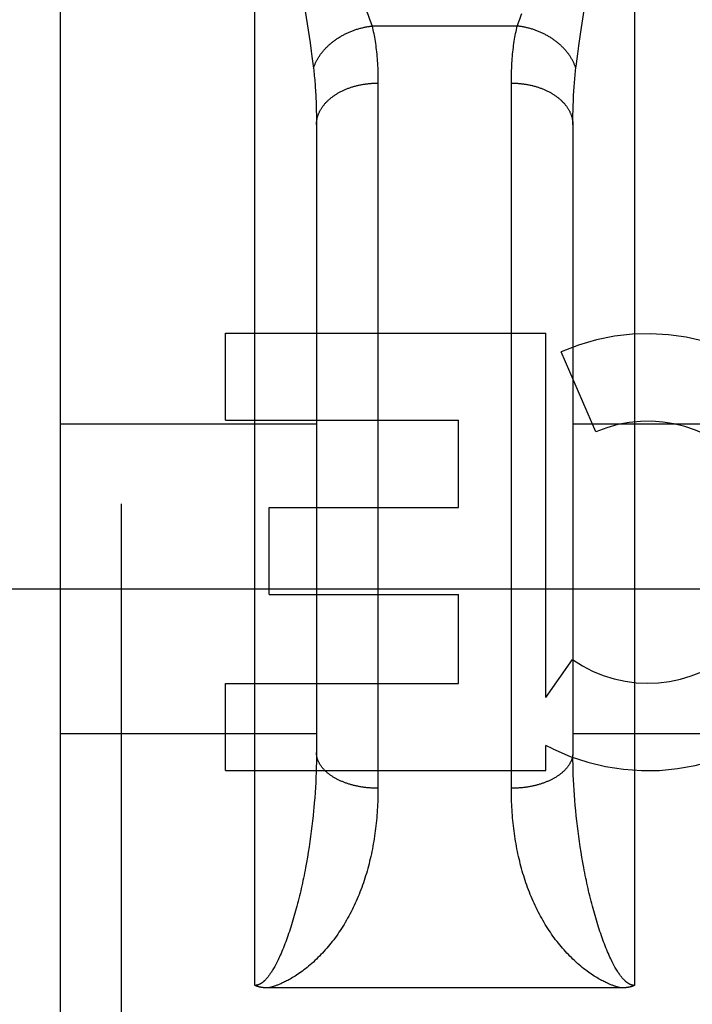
# Model space of a CAD drawing. Header units: inches. Extents: x 0 to 220, y 0 to 142.
# Tile 62 of 76: x 72.464 to 72.792, y 104.639 to 105.119. Entities that reach past the tile are written whole.
import ezdxf

# ---------------------------------------------------------------- set-up
doc = ezdxf.new("R2010")
doc.units = ezdxf.units.IN
doc.header["$LTSCALE"] = 12.0905172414
doc.header["$MEASUREMENT"] = 0
doc.linetypes.add('HIDDEN', pattern=[0.2, 0.1, -0.1])
doc.layers.add('DEFAULT_2', color=8, linetype='HIDDEN')
doc.layers.add('RIGHT_DOOR_ASSEMBLY', color=7, linetype='CONTINUOUS')

msp = doc.modelspace()

# ---------------------------------------------------------------- linework, layer by layer
at = {"layer": 'DEFAULT_2', "color": 8, "linetype": 'HIDDEN'}
msp.add_line((97.2966445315, 104.8411618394), (70.6926445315, 104.8411618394), dxfattribs=at)
at = {"layer": 'RIGHT_DOOR_ASSEMBLY', "color": 8, "linetype": 'HIDDEN'}
for p, q in [((72.5141445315, 103.6736699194), (72.5141445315, 105.4586699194)), ((72.57914453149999, 104.6478765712), (72.57914453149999, 105.4586699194)), ((72.7641445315, 105.4586699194), (72.7641445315, 104.6478765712)), ((72.4841445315, 105.4286695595), (72.4841445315, 103.7036699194)), ((72.6036720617, 105.1229460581), (72.6060042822, 105.1074618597)), ((72.7379336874, 105.1118063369), (72.73986102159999, 105.1245918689)), ((72.7070552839, 105.1157281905), (72.6362337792, 105.1157281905)), ((72.73708274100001, 105.1060844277), (72.7379336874, 105.1118063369)), ((72.6060042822, 105.1074618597), (72.6065880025, 105.1034340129)), ((72.6065880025, 105.1034340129), (72.606939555, 105.1009179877)), ((72.7361849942, 105.0997083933), (72.7365215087, 105.1021595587)), ((72.7365215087, 105.1021595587), (72.73708274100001, 105.1060844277)), ((72.606939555, 105.1009179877), (72.6072611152, 105.0985300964)), ((72.7355999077, 105.0951683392), (72.7358781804, 105.0973815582)), ((72.7358781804, 105.0973815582), (72.7361849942, 105.0997083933)), ((72.60892720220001, 105.0791663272), (72.6090055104, 105.0769380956)), ((72.6090055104, 105.0769380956), (72.6090664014, 105.074659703)), ((72.6090664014, 105.074659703), (72.6091098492, 105.0723316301)), ((72.7341792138, 105.0723316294), (72.7342226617, 105.0746597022)), ((72.7342226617, 105.0746597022), (72.7342835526, 105.076938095)), ((72.6091423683, 105.0687470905), (72.6091445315, 104.76152975)), ((72.7341445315, 105.0675273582), (72.7341531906, 105.0699543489)), ((72.7341531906, 105.0699543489), (72.7341792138, 105.0723316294)), ((72.7341445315, 105.0675273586), (72.734147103, 104.7603242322)), ((72.56479910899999, 104.9234536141), (72.56479910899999, 104.9658916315)), ((72.56479910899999, 104.9658916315), (72.7209294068, 104.9658916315)), ((72.7209294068, 104.7882957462), (72.7209294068, 104.9658916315)), ((72.745311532, 104.9177932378), (72.7283857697, 104.9569008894)), ((72.4841445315, 104.9216699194), (72.6091445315, 104.9216699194)), ((72.56479910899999, 104.9234536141), (72.6783169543, 104.9234536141)), ((72.6783169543, 104.8810155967), (72.6783169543, 104.9234536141)), ((72.7341445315, 104.9216699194), (72.8591445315, 104.9216699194)), ((72.58610614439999, 104.8385775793), (72.58610614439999, 104.8810155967)), ((72.58610614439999, 104.8810155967), (72.6783169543, 104.8810155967)), ((72.58610614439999, 104.8385775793), (72.6783169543, 104.8385775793)), ((72.6783169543, 104.7951079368), (72.6783169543, 104.8385775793)), ((72.7209294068, 104.7882957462), (72.7339369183, 104.806851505)), ((72.56479910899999, 104.7526699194), (72.56479910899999, 104.7951079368)), ((72.56479910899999, 104.7951079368), (72.6783169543, 104.7951079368)), ((72.4841445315, 104.7706699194), (72.6091445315, 104.7706699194)), ((72.7341445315, 104.7706699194), (72.8591445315, 104.7706699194)), ((72.6091445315, 104.7615297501), (72.6091342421, 104.759115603)), ((72.7209294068, 104.7526699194), (72.7209294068, 104.7649489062)), ((72.72444004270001, 104.7631760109), (72.7209294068, 104.7649489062)), ((72.6091033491, 104.7566895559), (72.6090518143, 104.7542521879)), ((72.6091342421, 104.759115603), (72.6091033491, 104.7566895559)), ((72.7341676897, 104.7579040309), (72.734147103, 104.7603242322)), ((72.7342088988, 104.7554722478), (72.7341676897, 104.7579040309)), ((72.56479910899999, 104.7526699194), (72.7209294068, 104.7526699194)), ((72.6089795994, 104.7518041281), (72.6088866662, 104.7493460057)), ((72.6090518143, 104.7542521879), (72.6089795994, 104.7518041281)), ((72.7342707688, 104.7530294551), (72.7342088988, 104.7554722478)), ((72.7343533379, 104.7505762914), (72.7342707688, 104.7530294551)), ((72.6087729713, 104.7468783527), (72.6086384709, 104.7444017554)), ((72.6088866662, 104.7493460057), (72.6087729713, 104.7468783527)), ((72.7344566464, 104.7481133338), (72.7343533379, 104.7505762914)), ((72.7345807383, 104.745641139), (72.7344566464, 104.7481133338)), ((72.6084831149, 104.7419167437), (72.6083068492, 104.7394238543)), ((72.6086384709, 104.7444017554), (72.6084831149, 104.7419167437)), ((72.73472566, 104.7431602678), (72.7345807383, 104.745641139)), ((72.7348914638, 104.740671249), (72.73472566, 104.7431602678)), ((72.6083068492, 104.7394238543), (72.6081096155, 104.736923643)), ((72.73507820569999, 104.7381746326), (72.7348914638, 104.740671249)), ((72.7352859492, 104.735670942), (72.73507820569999, 104.7381746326)), ((72.6077743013, 104.7331607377), (72.60752434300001, 104.7306445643)), ((72.73551476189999, 104.7331607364), (72.7352859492, 104.735670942)), ((72.73576472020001, 104.7306445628), (72.73551476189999, 104.7331607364)), ((72.6072531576, 104.728123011), (72.6069606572, 104.7255966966)), ((72.60752434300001, 104.7306445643), (72.6072531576, 104.728123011)), ((72.73603590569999, 104.7281230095), (72.73576472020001, 104.7306445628)), ((72.7363284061, 104.725596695), (72.73603590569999, 104.7281230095)), ((72.6066467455, 104.7230662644), (72.6063113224, 104.7205324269)), ((72.6069606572, 104.7255966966), (72.6066467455, 104.7230662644)), ((72.73664231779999, 104.7230662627), (72.7363284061, 104.725596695)), ((72.7369777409, 104.7205324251), (72.73664231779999, 104.7230662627)), ((72.60595428, 104.7179959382), (72.6055755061, 104.7154576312)), ((72.6063113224, 104.7205324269), (72.60595428, 104.7179959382)), ((72.7373347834, 104.7179959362), (72.7369777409, 104.7205324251)), ((72.7377135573, 104.7154576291), (72.7373347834, 104.7179959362)), ((72.6051748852, 104.7129184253), (72.604752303, 104.7103793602)), ((72.6055755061, 104.7154576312), (72.6051748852, 104.7129184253)), ((72.7381141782, 104.7129184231), (72.7377135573, 104.7154576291)), ((72.7385367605, 104.7103793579), (72.7381141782, 104.7129184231)), ((72.604752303, 104.7103793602), (72.6043076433, 104.7078415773)), ((72.7389814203, 104.7078415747), (72.7385367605, 104.7103793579)), ((72.7394482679, 104.7053063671), (72.7389814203, 104.7078415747)), ((72.757765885, 104.6466674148), (72.5857396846, 104.646666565))]:
    msp.add_line(p, q, dxfattribs=at)
for points in [[(72.63326810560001, 105.123921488), (72.63403146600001, 105.1219242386), (72.6343905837, 105.1209656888), (72.6347345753, 105.1200330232), (72.6350636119, 105.1191254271), (72.6353777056, 105.1182423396), (72.6356772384, 105.1173824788), (72.6359626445, 105.1165444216), (72.6362337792, 105.1157281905)], [(72.7070552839, 105.1157281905), (72.707326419, 105.1165444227), (72.7076118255, 105.1173824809), (72.7079113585, 105.1182423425), (72.7082254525, 105.1191254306), (72.7085544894, 105.1200330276), (72.7088984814, 105.1209656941), (72.70925759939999, 105.1219242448)], [(72.6076891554, 105.0951683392), (72.6078003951, 105.0955026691), (72.60791740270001, 105.0958363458), (72.6080401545, 105.0961693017), (72.6081686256, 105.0965014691), (72.6083027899, 105.0968327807), (72.60844262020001, 105.0971631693), (72.6085880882, 105.0974925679), (72.6087391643, 105.0978209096), (72.6088958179, 105.0981481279), (72.6090580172, 105.0984741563), (72.60922572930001, 105.0987989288), (72.60939892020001, 105.0991223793), (72.6095775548, 105.0994444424), (72.6097615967, 105.0997650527), (72.6099510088, 105.1000841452), (72.6101457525, 105.1004016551), (72.6103457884, 105.1007175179), (72.6105510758, 105.1010316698), (72.6107615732, 105.1013440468), (72.6109772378, 105.1016545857), (72.6111980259, 105.1019632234), (72.6114238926, 105.1022698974), (72.6116547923, 105.1025745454), (72.61189067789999, 105.1028771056), (72.61213150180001, 105.1031775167), (72.612377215, 105.1034757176), (72.6126277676, 105.103771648), (72.612883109, 105.1040652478), (72.61314318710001, 105.1043564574), (72.6134079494, 105.1046452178), (72.6136773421, 105.1049314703), (72.6139513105, 105.105215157), (72.6142297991, 105.1054962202), (72.6145127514, 105.1057746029), (72.6148001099, 105.1060502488), (72.61509181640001, 105.1063231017), (72.6153878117, 105.1065931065), (72.6156880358, 105.1068602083), (72.61599242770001, 105.107124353), (72.6163009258, 105.1073854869), (72.6166134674, 105.1076435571), (72.6169299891, 105.1078985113), (72.6172504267, 105.1081502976), (72.6175747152, 105.1083988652), (72.6179027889, 105.1086441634), (72.6182345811, 105.1088861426), (72.6185700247, 105.1091247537), (72.61890905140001, 105.1093599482), (72.61925159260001, 105.1095916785), (72.6195975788, 105.1098198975), (72.6199469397, 105.110044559), (72.6202996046, 105.1102656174), (72.6206555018, 105.1104830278), (72.6210145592, 105.1106967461), (72.6213767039, 105.1109067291), (72.6217418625, 105.111112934), (72.6221099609, 105.111315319), (72.6224809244, 105.1115138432), (72.62285467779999, 105.1117084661), (72.62323114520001, 105.1118991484), (72.6236102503, 105.1120858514), (72.6239919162, 105.1122685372), (72.6243760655, 105.1124471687), (72.6247626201, 105.1126217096), (72.6251515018, 105.1127921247), (72.6255426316, 105.1129583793), (72.6259359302, 105.1131204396), (72.6263313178, 105.1132782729), (72.6267287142, 105.1134318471), (72.6271280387, 105.113581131), (72.6275292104, 105.1137260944), (72.6279321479, 105.1138667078), (72.6283367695, 105.1140029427), (72.628742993, 105.1141347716), (72.6291507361, 105.1142621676), (72.629559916, 105.1143851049), (72.6299704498, 105.1145035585), (72.6303822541, 105.1146175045), (72.6307952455, 105.1147269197), (72.6312093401, 105.114831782), (72.6316244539, 105.11493207), (72.6320405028, 105.1150277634), (72.6324574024, 105.1151188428), (72.632875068, 105.1152052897), (72.6332934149, 105.1152870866), (72.6337123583, 105.1153642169), (72.6341318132, 105.115436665), (72.6345516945, 105.1155044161), (72.634971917, 105.1155674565), (72.6353923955, 105.1156257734), (72.6358130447, 105.115679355), (72.6362337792, 105.1157281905)], [(72.6362337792, 105.1157281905), (72.63645006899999, 105.1148486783), (72.6366583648, 105.1139547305), (72.6368586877, 105.1130462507), (72.63705097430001, 105.1121229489), (72.6372351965, 105.1111845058), (72.6374112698, 105.1102308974), (72.6375791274, 105.1092619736), (72.6377386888, 105.1082778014), (72.6378898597, 105.107278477), (72.63803261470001, 105.1062637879), (72.63816691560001, 105.1052335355), (72.63829270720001, 105.1041877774), (72.6384099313, 105.1031265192), (72.6385185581, 105.1020497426), (72.6386185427, 105.1009574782), (72.638709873, 105.0998496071), (72.63879252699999, 105.0987260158), (72.6388664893, 105.0975867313), (72.6389317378, 105.0964317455), (72.63898827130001, 105.0952610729), (72.6390360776, 105.0940747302), (72.6390751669, 105.0928727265), (72.6391055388, 105.0916551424), (72.6391272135, 105.0904218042), (72.6391402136, 105.0891726), (72.6391445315, 105.0879074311)], [(72.70414453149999, 104.7440189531), (72.7041488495, 105.0891725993), (72.7041618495, 105.0904218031), (72.7041835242, 105.0916551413), (72.7042138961, 105.0928727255), (72.7042529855, 105.0940747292), (72.70430079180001, 105.095261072), (72.70435732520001, 105.0964317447), (72.7044225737, 105.0975867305), (72.7044965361, 105.0987260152), (72.7045791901, 105.0998496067), (72.7046705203, 105.1009574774), (72.7047705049, 105.1020497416), (72.7048791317, 105.1031265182), (72.7049963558, 105.1041877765), (72.7051221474, 105.1052335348), (72.7052564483, 105.1062637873), (72.7053992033, 105.1072784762), (72.7055503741, 105.1082778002), (72.7057099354, 105.1092619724), (72.705877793, 105.110230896), (72.7060538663, 105.1111845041), (72.7062380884, 105.112122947), (72.706430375, 105.1130462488), (72.7066306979, 105.1139547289), (72.7068389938, 105.1148486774), (72.7070552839, 105.1157281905)], [(72.7355999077, 105.0951683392), (72.735488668, 105.0955026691), (72.7353716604, 105.0958363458), (72.7352489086, 105.0961693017), (72.7351204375, 105.0965014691), (72.7349862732, 105.0968327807), (72.7348464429, 105.0971631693), (72.7347009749, 105.0974925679), (72.7345498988, 105.0978209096), (72.73439324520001, 105.0981481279), (72.7342310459, 105.0984741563), (72.7340633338, 105.0987989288), (72.7338901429, 105.0991223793), (72.7337115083, 105.0994444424), (72.7335274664, 105.0997650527), (72.7333380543, 105.1000841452), (72.7331433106, 105.1004016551), (72.7329432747, 105.1007175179), (72.7327379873, 105.1010316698), (72.7325274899, 105.1013440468), (72.7323118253, 105.1016545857), (72.73209103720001, 105.1019632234), (72.7318651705, 105.1022698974), (72.7316342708, 105.1025745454), (72.73139838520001, 105.1028771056), (72.7311575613, 105.1031775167), (72.7309118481, 105.1034757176), (72.7306612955, 105.103771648), (72.7304059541, 105.1040652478), (72.73014587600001, 105.1043564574), (72.7298811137, 105.1046452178), (72.729611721, 105.1049314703), (72.7293377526, 105.105215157), (72.729059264, 105.1054962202), (72.7287763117, 105.1057746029), (72.7284889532, 105.1060502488), (72.7281972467, 105.1063231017), (72.7279012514, 105.1065931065), (72.7276010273, 105.1068602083), (72.7272966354, 105.107124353), (72.7269881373, 105.1073854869), (72.7266755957, 105.1076435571), (72.726359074, 105.1078985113), (72.7260386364, 105.1081502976), (72.7257143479, 105.1083988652), (72.7253862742, 105.1086441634), (72.725054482, 105.1088861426), (72.7247190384, 105.1091247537), (72.7243800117, 105.1093599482), (72.72403747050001, 105.1095916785), (72.7236914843, 105.1098198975), (72.7233421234, 105.110044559), (72.72298945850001, 105.1102656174), (72.7226335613, 105.1104830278), (72.72227450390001, 105.1106967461), (72.7219123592, 105.1109067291), (72.7215472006, 105.111112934), (72.7211791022, 105.111315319), (72.7208081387, 105.1115138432), (72.7204343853, 105.1117084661), (72.7200579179, 105.1118991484), (72.7196788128, 105.1120858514), (72.71929714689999, 105.1122685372), (72.7189129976, 105.1124471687), (72.718526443, 105.1126217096), (72.7181375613, 105.1127921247), (72.71774643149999, 105.1129583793), (72.7173531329, 105.1131204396), (72.7169577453, 105.1132782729), (72.7165603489, 105.1134318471), (72.7161610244, 105.113581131), (72.7157598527, 105.1137260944), (72.7153569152, 105.1138667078), (72.71495229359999, 105.1140029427), (72.7145460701, 105.1141347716), (72.714138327, 105.1142621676), (72.7137291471, 105.1143851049), (72.7133186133, 105.1145035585), (72.712906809, 105.1146175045), (72.7124938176, 105.1147269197), (72.712079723, 105.114831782), (72.7116646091, 105.11493207), (72.71124856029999, 105.1150277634), (72.7108316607, 105.1151188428), (72.7104139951, 105.1152052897), (72.70999564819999, 105.1152870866), (72.7095767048, 105.1153642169), (72.7091572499, 105.115436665), (72.7087373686, 105.1155044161), (72.7083171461, 105.1155674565), (72.7078966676, 105.1156257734), (72.7074760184, 105.115679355), (72.7070552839, 105.1157281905)], [(72.6072611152, 105.0985300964), (72.6075535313, 105.0962606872), (72.6076891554, 105.0951683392)], [(72.6076891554, 105.0951683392), (72.6077972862, 105.0942628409), (72.6079014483, 105.0933450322), (72.60800160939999, 105.0924149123), (72.608097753, 105.091472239), (72.6081898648, 105.0905167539), (72.6082779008, 105.0895485), (72.6083618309, 105.0885673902), (72.6084416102, 105.0875735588), (72.60851719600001, 105.0865671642), (72.60858857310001, 105.0855480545), (72.6086557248, 105.0845160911), (72.6087186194, 105.083471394), (72.6087772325, 105.0824140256), (72.6088315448, 105.0813440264), (72.6088815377, 105.0802614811), (72.60892720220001, 105.0791663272)], [(72.7342835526, 105.076938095), (72.73436186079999, 105.079166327), (72.7344075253, 105.0802614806), (72.7344575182, 105.0813440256), (72.7345118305, 105.0824140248), (72.73457044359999, 105.0834713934), (72.7346333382, 105.0845160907), (72.73470048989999, 105.0855480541), (72.73477186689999, 105.0865671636), (72.73484745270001, 105.0875735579), (72.7349272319, 105.0885673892), (72.7350111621, 105.089548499), (72.735099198, 105.0905167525), (72.7351913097, 105.0914722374), (72.7352874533, 105.0924149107), (72.7353876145, 105.0933450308), (72.7354917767, 105.09426284), (72.7355999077, 105.0951683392)], [(72.6391445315, 105.0879074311), (72.63913939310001, 104.7426910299), (72.6391239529, 104.7413661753), (72.6390982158, 104.7400444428), (72.63906216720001, 104.7387260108), (72.6390157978, 104.7374110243), (72.6389590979, 104.7360996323), (72.6388920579, 104.7347919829), (72.6388146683, 104.7334882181), (72.6387269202, 104.7321884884), (72.6386288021, 104.730892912), (72.6385203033, 104.7296016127), (72.6384014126, 104.7283147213), (72.6382721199, 104.7270323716), (72.6381324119, 104.725754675), (72.6379822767, 104.7244817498), (72.6378217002, 104.7232137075), (72.6376506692, 104.7219506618), (72.6374691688, 104.7206927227), (72.6372771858, 104.7194400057), (72.6370747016, 104.7181926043), (72.636861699, 104.7169506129), (72.6366381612, 104.7157141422), (72.63640407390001, 104.7144833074), (72.63615941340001, 104.7132581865), (72.63590415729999, 104.7120388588), (72.63563828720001, 104.7108254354), (72.6353617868, 104.7096180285), (72.6350746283, 104.708416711), (72.6347767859, 104.707221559), (72.6344682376, 104.7060326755), (72.63414896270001, 104.7048501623), (72.6338189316, 104.7036740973), (72.6334781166, 104.7025045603), (72.6331264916, 104.7013416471), (72.6327640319, 104.7001854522), (72.6323907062, 104.6990360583), (72.6320064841, 104.697893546), (72.6316113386, 104.6967580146), (72.6312052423, 104.695629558), (72.6307881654, 104.6945082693), (72.6303600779, 104.6933942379), (72.62992095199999, 104.6922875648), (72.6294707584, 104.6911883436), (72.62900947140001, 104.6900966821), (72.6285370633, 104.6890126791), (72.6280535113, 104.6879364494), (72.6275587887, 104.6868680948), (72.6270528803, 104.6858077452), (72.6265357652, 104.6847555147), (72.6260074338, 104.6837115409), (72.6254678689, 104.6826759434), (72.6249170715, 104.6816488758), (72.6243549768, 104.6806303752), (72.6237817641, 104.6796208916), (72.62319737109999, 104.6786204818), (72.6226024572, 104.6776302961), (72.6219972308, 104.6766508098), (72.62138298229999, 104.6756839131), (72.6207610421, 104.6747316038), (72.62013149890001, 104.6737936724), (72.61949488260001, 104.6728706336), (72.6188512, 104.6719622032), (72.6182006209, 104.671068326), (72.6175431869, 104.670188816), (72.6168789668, 104.6693234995), (72.6162080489, 104.6684722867), (72.615530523, 104.6676350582), (72.6148464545, 104.6668117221), (72.6141559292, 104.666002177), (72.6134589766, 104.6652063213), (72.6127556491, 104.6644240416), (72.61204596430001, 104.6636552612), (72.6113299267, 104.6628998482), (72.6106076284, 104.662157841), (72.6098791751, 104.6614292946), (72.6091445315, 104.6607139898)], [(72.6091445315, 105.0675273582), (72.609147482, 105.0678131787), (72.6091563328, 105.068098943), (72.6091710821, 105.0683845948), (72.6091917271, 105.068670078), (72.6092182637, 105.0689553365), (72.6092506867, 105.069240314), (72.6092889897, 105.0695249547), (72.6093331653, 105.0698092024), (72.60938320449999, 105.0700930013), (72.60943909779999, 105.0703762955), (72.609500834, 105.0706590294), (72.609568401, 105.0709411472), (72.6096417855, 105.0712225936), (72.60972097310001, 105.0715033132), (72.6098059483, 105.0717832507), (72.6098966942, 105.0720623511), (72.60999319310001, 105.0723405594), (72.6100954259, 105.072617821), (72.6102033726, 105.0728940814), (72.6103170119, 105.0731692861), (72.61043632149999, 105.0734433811), (72.6105612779, 105.0737163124), (72.6106918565, 105.0739880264), (72.6108280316, 105.0742584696), (72.6109697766, 105.0745275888), (72.6111170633, 105.074795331), (72.611269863, 105.0750616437), (72.6114281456, 105.0753264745), (72.6115918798, 105.0755897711), (72.61176103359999, 105.0758514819), (72.6119355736, 105.0761115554), (72.6121154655, 105.0763699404), (72.61230067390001, 105.0766265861), (72.6124911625, 105.0768814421), (72.6126868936, 105.0771344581), (72.6128878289, 105.0773855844), (72.6130939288, 105.0776347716), (72.61330515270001, 105.0778819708), (72.6135214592, 105.0781271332), (72.6137428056, 105.0783702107), (72.6139691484, 105.0786111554), (72.61420044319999, 105.0788499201), (72.6144366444, 105.0790864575), (72.6146777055, 105.0793207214), (72.6149235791, 105.0795526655), (72.615174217, 105.0797822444), (72.6154295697, 105.0800094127), (72.61568958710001, 105.0802341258), (72.6159542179, 105.0804563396), (72.6162234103, 105.0806760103), (72.6164971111, 105.0808930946), (72.6167752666, 105.08110755), (72.6170578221, 105.0813193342), (72.6173447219, 105.0815284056), (72.6176359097, 105.0817347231), (72.6179313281, 105.0819382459), (72.6182309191, 105.0821389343), (72.6185346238, 105.0823367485), (72.6188423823, 105.0825316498), (72.6191541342, 105.0827235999), (72.6194698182, 105.0829125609), (72.619789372, 105.0830984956), (72.620112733, 105.0832813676), (72.6204398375, 105.0834611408), (72.6207706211, 105.0836377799), (72.6211050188, 105.0838112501), (72.6214429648, 105.0839815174), (72.62178439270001, 105.0841485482), (72.6221292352, 105.0843123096), (72.6224774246, 105.0844727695), (72.62282889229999, 105.0846298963), (72.6231835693, 105.0847836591), (72.6235413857, 105.0849340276), (72.6239022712, 105.0850809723), (72.6242661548, 105.0852244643), (72.6246329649, 105.0853644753), (72.6250026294, 105.0855009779), (72.6253750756, 105.085633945), (72.6257502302, 105.0857633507), (72.6261280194, 105.0858891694), (72.6265083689, 105.0860113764), (72.6268912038, 105.0861299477), (72.627276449, 105.0862448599), (72.6276640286, 105.0863560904), (72.62805386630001, 105.0864636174), (72.6284458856, 105.0865674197), (72.6288400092, 105.0866674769), (72.6292361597, 105.0867637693), (72.6296342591, 105.0868562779), (72.6300342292, 105.0869449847), (72.6304359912, 105.087029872), (72.6308394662, 105.0871109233), (72.6312445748, 105.0871881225), (72.6316512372, 105.0872614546), (72.6320593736, 105.087330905), (72.6324689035, 105.0873964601), (72.6328797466, 105.0874581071), (72.6332918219, 105.0875158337), (72.6337050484, 105.0875696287), (72.6341193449, 105.0876194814), (72.6345346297, 105.0876653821), (72.6349508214, 105.0877073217), (72.6353678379, 105.087745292), (72.6357855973, 105.0877792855), (72.63620401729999, 105.0878092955), (72.6366230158, 105.0878353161), (72.6370425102, 105.0878573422), (72.6374624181, 105.0878753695), (72.63788265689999, 105.0878893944), (72.6383031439, 105.0878994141), (72.6387237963, 105.0879054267), (72.6391445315, 105.0879074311)], [(72.70414453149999, 105.0879074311), (72.7045652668, 105.0879054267), (72.7049859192, 105.0878994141), (72.7054064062, 105.0878893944), (72.705826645, 105.0878753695), (72.7062465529, 105.0878573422), (72.70666604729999, 105.0878353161), (72.7070850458, 105.0878092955), (72.7075034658, 105.0877792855), (72.70792122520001, 105.087745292), (72.7083382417, 105.0877073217), (72.7087544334, 105.0876653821), (72.7091697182, 105.0876194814), (72.7095840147, 105.0875696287), (72.7099972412, 105.0875158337), (72.71040931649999, 105.0874581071), (72.7108201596, 105.0873964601), (72.7112296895, 105.087330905), (72.7116378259, 105.0872614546), (72.7120444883, 105.0871881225), (72.7124495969, 105.0871109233), (72.7128530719, 105.087029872), (72.71325483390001, 105.0869449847), (72.713654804, 105.0868562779), (72.7140529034, 105.0867637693), (72.7144490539, 105.0866674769), (72.7148431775, 105.0865674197), (72.71523519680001, 105.0864636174), (72.7156250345, 105.0863560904), (72.7160126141, 105.0862448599), (72.7163978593, 105.0861299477), (72.7167806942, 105.0860113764), (72.7171610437, 105.0858891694), (72.7175388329, 105.0857633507), (72.7179139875, 105.085633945), (72.7182864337, 105.0855009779), (72.7186560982, 105.0853644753), (72.7190229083, 105.0852244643), (72.71938679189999, 105.0850809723), (72.7197476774, 105.0849340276), (72.7201054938, 105.0847836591), (72.7204601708, 105.0846298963), (72.72081163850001, 105.0844727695), (72.7211598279, 105.0843123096), (72.7215046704, 105.0841485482), (72.7218460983, 105.0839815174), (72.72218404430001, 105.0838112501), (72.722518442, 105.0836377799), (72.7228492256, 105.0834611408), (72.7231763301, 105.0832813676), (72.7234996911, 105.0830984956), (72.7238192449, 105.0829125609), (72.7241349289, 105.0827235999), (72.7244466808, 105.0825316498), (72.7247544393, 105.0823367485), (72.725058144, 105.0821389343), (72.725357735, 105.0819382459), (72.7256531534, 105.0817347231), (72.7259443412, 105.0815284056), (72.72623124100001, 105.0813193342), (72.7265137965, 105.08110755), (72.726791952, 105.0808930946), (72.7270656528, 105.0806760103), (72.7273348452, 105.0804563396), (72.72759947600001, 105.0802341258), (72.7278594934, 105.0800094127), (72.7281148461, 105.0797822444), (72.728365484, 105.0795526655), (72.7286113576, 105.0793207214), (72.7288524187, 105.0790864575), (72.7290886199, 105.0788499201), (72.7293199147, 105.0786111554), (72.7295462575, 105.0783702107), (72.7297676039, 105.0781271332), (72.7299839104, 105.0778819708), (72.7301951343, 105.0776347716), (72.7304012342, 105.0773855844), (72.7306021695, 105.0771344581), (72.73079790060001, 105.0768814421), (72.73098838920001, 105.0766265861), (72.7311735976, 105.0763699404), (72.7313534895, 105.0761115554), (72.7315280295, 105.0758514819), (72.7316971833, 105.0755897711), (72.7318609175, 105.0753264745), (72.7320192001, 105.0750616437), (72.7321719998, 105.074795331), (72.7323192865, 105.0745275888), (72.7324610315, 105.0742584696), (72.7325972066, 105.0739880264), (72.7327277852, 105.0737163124), (72.7328527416, 105.0734433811), (72.7329720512, 105.0731692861), (72.7330856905, 105.0728940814), (72.7331936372, 105.072617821), (72.73329587, 105.0723405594), (72.7333923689, 105.0720623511), (72.7334831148, 105.0717832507), (72.73356809, 105.0715033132), (72.7336472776, 105.0712225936), (72.7337206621, 105.0709411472), (72.7337882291, 105.0706590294), (72.7338499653, 105.0703762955), (72.7339058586, 105.0700930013), (72.7339558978, 105.0698092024), (72.7340000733, 105.0695249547), (72.73403837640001, 105.069240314), (72.7340707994, 105.0689553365), (72.734097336, 105.068670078), (72.734117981, 105.0683845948), (72.7341327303, 105.068098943), (72.73414158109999, 105.0678131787), (72.7341445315, 105.0675273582)], [(72.6091098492, 105.0723316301), (72.6091358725, 105.0699543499), (72.6091423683, 105.0687470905)], [(72.6391445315, 104.7440189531), (72.6387237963, 104.7440206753), (72.6383031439, 104.7440258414), (72.63788265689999, 104.7440344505), (72.6374624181, 104.7440465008), (72.6370425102, 104.7440619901), (72.6366230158, 104.7440809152), (72.63620401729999, 104.7441032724), (72.6357855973, 104.7441290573), (72.6353678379, 104.7441582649), (72.6349508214, 104.7441908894), (72.6345346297, 104.7442269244), (72.6341193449, 104.7442663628), (72.6337050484, 104.7443091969), (72.6332918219, 104.7443554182), (72.6328797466, 104.7444050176), (72.6324689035, 104.7444579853), (72.6320593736, 104.7445143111), (72.6316512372, 104.7445739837), (72.6312445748, 104.7446369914), (72.6308394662, 104.7447033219), (72.6304359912, 104.7447729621), (72.6300342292, 104.7448458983), (72.6296342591, 104.7449221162), (72.6292361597, 104.7450016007), (72.6288400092, 104.7450843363), (72.6284458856, 104.7451703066), (72.62805386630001, 104.7452594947), (72.6276640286, 104.7453518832), (72.627276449, 104.7454474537), (72.6268912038, 104.7455461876), (72.6265083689, 104.7456480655), (72.6261280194, 104.7457530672), (72.6257502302, 104.7458611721), (72.6253750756, 104.7459723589), (72.6250026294, 104.7460866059), (72.6246329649, 104.7462038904), (72.6242661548, 104.7463241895), (72.6239022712, 104.7464474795), (72.6235413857, 104.7465737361), (72.6231835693, 104.7467029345), (72.62282889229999, 104.7468350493), (72.6224774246, 104.7469700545), (72.6221292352, 104.7471079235), (72.62178439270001, 104.7472486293), (72.6214429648, 104.7473921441), (72.6211050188, 104.7475384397), (72.6207706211, 104.7476874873), (72.6204398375, 104.7478392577), (72.620112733, 104.747993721), (72.619789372, 104.7481508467), (72.6194698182, 104.748310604), (72.6191541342, 104.7484729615), (72.6188423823, 104.7486378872), (72.6185346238, 104.7488053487), (72.6182309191, 104.748975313), (72.6179313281, 104.7491477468), (72.6176359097, 104.749322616), (72.6173447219, 104.7494998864), (72.6170578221, 104.749679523), (72.6167752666, 104.7498614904), (72.6164971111, 104.750045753), (72.6162234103, 104.7502322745), (72.6159542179, 104.7504210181), (72.61568958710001, 104.7506119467), (72.6154295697, 104.7508050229), (72.615174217, 104.7510002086), (72.6149235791, 104.7511974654), (72.6146777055, 104.7513967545), (72.6144366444, 104.7515980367), (72.61420044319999, 104.7518012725), (72.6139691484, 104.7520064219), (72.6137428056, 104.7522134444), (72.6135214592, 104.7524222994), (72.61330515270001, 104.7526329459), (72.6130939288, 104.7528453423), (72.6128878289, 104.7530594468), (72.6126868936, 104.7532752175), (72.6124911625, 104.7534926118), (72.61230067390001, 104.753711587), (72.6121154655, 104.7539321), (72.6119355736, 104.7541541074), (72.61176103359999, 104.7543775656), (72.6115918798, 104.7546024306), (72.6114281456, 104.7548286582), (72.611269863, 104.7550562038), (72.6111170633, 104.7552850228), (72.6109697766, 104.7555150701), (72.6108280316, 104.7557463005), (72.6106918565, 104.7559786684), (72.6105612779, 104.7562121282), (72.61043632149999, 104.756446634), (72.6103170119, 104.7566821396), (72.6102033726, 104.7569185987), (72.6100954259, 104.7571559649), (72.60999319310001, 104.7573941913), (72.6098966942, 104.7576332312), (72.6098059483, 104.7578730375), (72.60972097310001, 104.758113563), (72.6096417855, 104.7583547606), (72.609568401, 104.7585965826), (72.609500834, 104.7588389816), (72.60943909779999, 104.7590819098), (72.60938320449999, 104.7593253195), (72.6093331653, 104.7595691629), (72.6092889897, 104.7598133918), (72.6092506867, 104.7600579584), (72.6092182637, 104.7603028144), (72.6091917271, 104.7605479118), (72.6091710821, 104.7607932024), (72.6091563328, 104.7610386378), (72.609147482, 104.7612841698), (72.6091445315, 104.7615297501)], [(72.7341445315, 104.7615297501), (72.73414158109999, 104.7612841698), (72.7341327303, 104.7610386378), (72.734117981, 104.7607932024), (72.734097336, 104.7605479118), (72.7340707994, 104.7603028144), (72.73403837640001, 104.7600579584), (72.7340000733, 104.7598133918), (72.7339558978, 104.7595691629), (72.7339058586, 104.7593253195), (72.7338499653, 104.7590819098), (72.7337882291, 104.7588389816), (72.7337206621, 104.7585965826), (72.7336472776, 104.7583547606), (72.73356809, 104.758113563), (72.7334831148, 104.7578730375), (72.7333923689, 104.7576332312), (72.73329587, 104.7573941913), (72.7331936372, 104.7571559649), (72.7330856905, 104.7569185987), (72.7329720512, 104.7566821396), (72.7328527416, 104.756446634), (72.7327277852, 104.7562121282), (72.7325972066, 104.7559786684), (72.7324610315, 104.7557463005), (72.7323192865, 104.7555150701), (72.7321719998, 104.7552850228), (72.7320192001, 104.7550562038), (72.7318609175, 104.7548286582), (72.7316971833, 104.7546024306), (72.7315280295, 104.7543775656), (72.7313534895, 104.7541541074), (72.7311735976, 104.7539321), (72.73098838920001, 104.753711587), (72.73079790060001, 104.7534926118), (72.7306021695, 104.7532752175), (72.7304012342, 104.7530594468), (72.7301951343, 104.7528453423), (72.7299839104, 104.7526329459), (72.7297676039, 104.7524222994), (72.7295462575, 104.7522134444), (72.7293199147, 104.7520064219), (72.7290886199, 104.7518012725), (72.7288524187, 104.7515980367), (72.7286113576, 104.7513967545), (72.728365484, 104.7511974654), (72.7281148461, 104.7510002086), (72.7278594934, 104.7508050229), (72.72759947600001, 104.7506119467), (72.7273348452, 104.7504210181), (72.7270656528, 104.7502322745), (72.726791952, 104.750045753), (72.7265137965, 104.7498614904), (72.72623124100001, 104.749679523), (72.7259443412, 104.7494998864), (72.7256531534, 104.749322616), (72.725357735, 104.7491477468), (72.725058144, 104.748975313), (72.7247544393, 104.7488053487), (72.7244466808, 104.7486378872), (72.7241349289, 104.7484729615), (72.7238192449, 104.748310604), (72.7234996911, 104.7481508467), (72.7231763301, 104.747993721), (72.7228492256, 104.7478392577), (72.722518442, 104.7476874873), (72.72218404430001, 104.7475384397), (72.7218460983, 104.7473921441), (72.7215046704, 104.7472486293), (72.7211598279, 104.7471079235), (72.72081163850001, 104.7469700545), (72.7204601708, 104.7468350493), (72.7201054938, 104.7467029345), (72.7197476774, 104.7465737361), (72.71938679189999, 104.7464474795), (72.7190229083, 104.7463241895), (72.7186560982, 104.7462038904), (72.7182864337, 104.7460866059), (72.7179139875, 104.7459723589), (72.7175388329, 104.7458611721), (72.7171610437, 104.7457530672), (72.7167806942, 104.7456480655), (72.7163978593, 104.7455461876), (72.7160126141, 104.7454474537), (72.7156250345, 104.7453518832), (72.71523519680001, 104.7452594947), (72.7148431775, 104.7451703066), (72.7144490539, 104.7450843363), (72.7140529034, 104.7450016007), (72.713654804, 104.7449221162), (72.71325483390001, 104.7448458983), (72.7128530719, 104.7447729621), (72.7124495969, 104.7447033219), (72.7120444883, 104.7446369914), (72.7116378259, 104.7445739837), (72.7112296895, 104.7445143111), (72.7108201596, 104.7444579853), (72.71040931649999, 104.7444050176), (72.7099972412, 104.7443554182), (72.7095840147, 104.7443091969), (72.7091697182, 104.7442663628), (72.7087544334, 104.7442269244), (72.7083382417, 104.7441908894), (72.70792122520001, 104.7441582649), (72.7075034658, 104.7441290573), (72.7070850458, 104.7441032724), (72.70666604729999, 104.7440809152), (72.7062465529, 104.7440619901), (72.705826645, 104.7440465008), (72.7054064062, 104.7440344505), (72.7049859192, 104.7440258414), (72.7045652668, 104.7440206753), (72.70414453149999, 104.7440189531)], [(72.7341445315, 104.6607139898), (72.73340989, 104.6614292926), (72.73268143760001, 104.6621578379), (72.7319591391, 104.6628998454), (72.73124310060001, 104.6636552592), (72.730533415, 104.6644240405), (72.7298300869, 104.6652063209), (72.7291331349, 104.6660021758), (72.7284426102, 104.6668117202), (72.7277585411, 104.667635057), (72.7270810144, 104.6684722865), (72.72641009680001, 104.6693234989), (72.72574587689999, 104.6701888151), (72.7250884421, 104.6710683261), (72.7244378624, 104.6719622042), (72.7237941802, 104.6728706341), (72.7231575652, 104.6737936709), (72.7225280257, 104.6747315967), (72.7219060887, 104.6756839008), (72.72129183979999, 104.676650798), (72.720686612, 104.6776302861), (72.7200916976, 104.6786204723), (72.7195073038, 104.6796208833), (72.7189340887, 104.680630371), (72.7183719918, 104.6816488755), (72.7178211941, 104.6826759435), (72.7172816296, 104.6837115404), (72.7167532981, 104.6847555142), (72.716236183, 104.6858077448), (72.7157302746, 104.6868680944), (72.7152355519, 104.6879364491), (72.7147519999, 104.6890126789), (72.7142795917, 104.690096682), (72.7138183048, 104.6911883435), (72.7133681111, 104.6922875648), (72.71292898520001, 104.6933942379), (72.71250089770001, 104.6945082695), (72.7120838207, 104.6956295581), (72.71167772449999, 104.6967580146), (72.711282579, 104.697893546), (72.7108983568, 104.6990360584), (72.71052503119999, 104.7001854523), (72.71016257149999, 104.7013416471), (72.7098109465, 104.7025045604), (72.70947013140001, 104.7036740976), (72.7091401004, 104.7048501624), (72.7088208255, 104.7060326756), (72.7085122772, 104.7072215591), (72.7082144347, 104.7084167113), (72.7079272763, 104.7096180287), (72.7076507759, 104.7108254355), (72.7073849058, 104.712038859), (72.7071296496, 104.7132581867), (72.7068849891, 104.7144833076), (72.70665090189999, 104.7157141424), (72.7064273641, 104.7169506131), (72.7062143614, 104.7181926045), (72.7060118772, 104.719440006), (72.7058198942, 104.720692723), (72.7056383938, 104.7219506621), (72.7054673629, 104.7232137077), (72.7053067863, 104.72448175), (72.7051566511, 104.7257546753), (72.7050169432, 104.7270323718), (72.7048876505, 104.7283147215), (72.70476875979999, 104.7296016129), (72.7046602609, 104.7308929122), (72.7045621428, 104.7321884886), (72.7044743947, 104.7334882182), (72.70439700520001, 104.734791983), (72.7043299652, 104.7360996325), (72.7042732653, 104.7374110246), (72.7042268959, 104.738726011), (72.7041908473, 104.7400444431), (72.7041651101, 104.7413661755), (72.70414967, 104.74269103), (72.70414453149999, 104.7440189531)], [(72.6081096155, 104.736923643), (72.6078913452, 104.7344166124), (72.6077743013, 104.7331607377)], [(72.6043076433, 104.7078415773), (72.6038407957, 104.70530637), (72.6035990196, 104.7040401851), (72.6033516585, 104.702775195), (72.60309870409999, 104.7015116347), (72.6028401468, 104.7002497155), (72.6025759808, 104.6989897), (72.60230619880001, 104.6977318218), (72.6020307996, 104.6964763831), (72.6017497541, 104.6952235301), (72.6014631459, 104.6939739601), (72.6011709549, 104.6927278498), (72.6008734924, 104.6914868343), (72.60057088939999, 104.6902516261), (72.6002637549, 104.6890249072), (72.5999527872, 104.6878093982), (72.59963801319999, 104.6866051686), (72.5993197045, 104.6854131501), (72.59899786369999, 104.6842332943), (72.59867257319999, 104.683065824), (72.5983438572, 104.6819108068), (72.5980117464, 104.6807683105), (72.59767628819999, 104.6796385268), (72.59733752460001, 104.6785215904), (72.5969954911, 104.6774176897), (72.59665022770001, 104.6763269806), (72.5963017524, 104.6752496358), (72.59595008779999, 104.6741857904), (72.59559524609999, 104.6731356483), (72.5952372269, 104.6720993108), (72.5948760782, 104.6710771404), (72.5945118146, 104.670069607), (72.59414453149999, 104.6690763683)], [(72.7491445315, 104.6690763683), (72.7487772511, 104.6700696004), (72.7484129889, 104.6710771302), (72.7480518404, 104.6720993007), (72.7476938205, 104.6731356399), (72.7473389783, 104.6741857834), (72.7469873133, 104.6752496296), (72.746638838, 104.6763269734), (72.74629357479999, 104.6774176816), (72.7459515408, 104.6785215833), (72.7456127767, 104.6796385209), (72.7452773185, 104.6807683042), (72.7449452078, 104.6819108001), (72.74461649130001, 104.6830658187), (72.7442912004, 104.6842332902), (72.7439693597, 104.6854131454), (72.7436510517, 104.6866051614), (72.7433362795, 104.687809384), (72.7430253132, 104.6890248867), (72.7427181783, 104.6902516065), (72.7424155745, 104.6914868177), (72.7421181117, 104.6927278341), (72.7418259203, 104.6939739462), (72.7415393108, 104.6952235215), (72.7412582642, 104.6964763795), (72.7409828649, 104.6977318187), (72.740713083, 104.6989896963), (72.7404489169, 104.7002497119), (72.74019035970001, 104.7015116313), (72.73993740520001, 104.7027751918), (72.739690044, 104.7040401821), (72.7394482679, 104.7053063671)], [(72.59414453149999, 104.6690763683), (72.5937726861, 104.6680941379), (72.5933999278, 104.6671334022), (72.5930261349, 104.6661928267), (72.5926521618, 104.6652747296), (72.5922781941, 104.664379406), (72.5919061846, 104.6635110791), (72.5915379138, 104.6626733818), (72.5911742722, 104.6618673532), (72.5908166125, 104.6610951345), (72.5904654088, 104.6603565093), (72.5901214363, 104.659652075), (72.5897851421, 104.6589814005), (72.5894571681, 104.6583446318), (72.5891376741, 104.6577406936), (72.5888269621, 104.6571689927), (72.58852519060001, 104.6566284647), (72.5882326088, 104.6561183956), (72.58794918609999, 104.6556374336), (72.58767512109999, 104.6551847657), (72.5874099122, 104.6547584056), (72.58715317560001, 104.6543566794), (72.5869046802, 104.6539782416), (72.5866640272, 104.6536215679), (72.5864312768, 104.653285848), (72.5862064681, 104.6529702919), (72.58598922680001, 104.6526735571), (72.5857793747, 104.6523946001), (72.5855763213, 104.6521319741), (72.5853794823, 104.6518842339), (72.5851886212, 104.6516505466), (72.58500331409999, 104.6514298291), (72.5848235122, 104.6512215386), (72.58464908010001, 104.6510250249), (72.5844798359, 104.6508396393), (72.58431565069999, 104.6506647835), (72.5841562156, 104.650499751), (72.5840012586, 104.6503438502), (72.5838505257, 104.6501965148), (72.58370372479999, 104.6500571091), (72.5835606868, 104.6499252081), (72.58342119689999, 104.6498003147), (72.5832850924, 104.6496820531), (72.58315216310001, 104.6495699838), (72.5830223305, 104.6494638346), (72.5828954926, 104.6493632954), (72.5827715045, 104.6492680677), (72.5826502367, 104.6491778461), (72.5825315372, 104.6490923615), (72.5824151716, 104.649011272), (72.5823012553, 104.6489345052), (72.5821897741, 104.6488619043), (72.5820808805, 104.6487933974), (72.5819747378, 104.6487289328), (72.5818712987, 104.6486683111), (72.58177061, 104.6486113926), (72.5816725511, 104.6485579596), (72.5815770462, 104.6485078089), (72.5814840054, 104.6484607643), (72.5813933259, 104.6484166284), (72.5813049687, 104.6483752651), (72.5812188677, 104.6483365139), (72.5811350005, 104.648300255), (72.5810533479, 104.64826636), (72.5809738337, 104.6482346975), (72.580896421, 104.6482051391), (72.5808209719, 104.6481775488), (72.5807473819, 104.6481517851), (72.5806755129, 104.6481277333), (72.5806052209, 104.6481052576), (72.58053641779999, 104.6480842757), (72.5804689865, 104.6480646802), (72.5804028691, 104.6480464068), (72.5803379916, 104.6480293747), (72.580274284, 104.6480135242), (72.5802116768, 104.6479987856), (72.58015009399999, 104.6479851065), (72.5800894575, 104.6479724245), (72.58002970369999, 104.6479606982), (72.5799707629, 104.6479498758), (72.579912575, 104.6479399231), (72.5798550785, 104.6479307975), (72.57979820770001, 104.6479224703), (72.5797418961, 104.647914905), (72.579686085, 104.6479080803), (72.5796307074, 104.6479019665), (72.5795757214, 104.647896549), (72.5795210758, 104.6478918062), (72.5794667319, 104.6478877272), (72.5794126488, 104.6478842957), (72.57935878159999, 104.6478815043), (72.5793050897, 104.6478793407), (72.5792515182, 104.6478778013), (72.5791979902, 104.647876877), (72.57914453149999, 104.6478765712)], [(72.7641445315, 104.6478765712), (72.7640906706, 104.6478768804), (72.76403667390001, 104.6478778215), (72.7639825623, 104.6478793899), (72.763928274, 104.6478815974), (72.7638737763, 104.6478844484), (72.7638190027, 104.647887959), (72.7637638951, 104.647892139), (72.7637083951, 104.6478970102), (72.7636524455, 104.6479025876), (72.7635959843, 104.6479088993), (72.7635389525, 104.6479159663), (72.7634812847, 104.6479238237), (72.7634229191, 104.6479324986), (72.7633637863, 104.6479420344), (72.7633038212, 104.6479524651), (72.7632429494, 104.6479638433), (72.7631811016, 104.6479762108), (72.7631181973, 104.6479896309), (72.7630541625, 104.6480041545), (72.7629889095, 104.6480198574), (72.7629223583, 104.648036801), (72.7628544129, 104.6480550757), (72.7627849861, 104.6480747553), (72.7627139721, 104.6480959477), (72.7626412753, 104.6481187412), (72.7625667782, 104.6481432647), (72.7624903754, 104.6481696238), (72.7624119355, 104.6481979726), (72.7623313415, 104.6482284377), (72.7622484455, 104.6482612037), (72.7621631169, 104.6482964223), (72.7620751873, 104.6483343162), (72.7619845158, 104.6483750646), (72.7618908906, 104.6484189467), (72.7617940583, 104.6484662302), (72.7616940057, 104.6485171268), (72.7615904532, 104.6485719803), (72.761483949, 104.6486306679), (72.7613748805, 104.6486931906), (72.7612634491, 104.6487595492), (72.7611501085, 104.6488296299), (72.7610344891, 104.6489038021), (72.7609164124, 104.6489823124), (72.7607957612, 104.6490654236), (72.7606724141, 104.649153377), (72.7605462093, 104.6492464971), (72.7604170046, 104.6493450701), (72.7602846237, 104.6494494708), (72.7601489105, 104.6495600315), (72.7600096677, 104.6496771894), (72.75986672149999, 104.649801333), (72.7597198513, 104.6499329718), (72.7595688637, 104.6500725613), (72.7594135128, 104.6502206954), (72.7592535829, 104.6503779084), (72.75908880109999, 104.6505448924), (72.7589189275, 104.6507222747), (72.758743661, 104.6509108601), (72.7585627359, 104.6511113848), (72.75837582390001, 104.6513247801), (72.7581826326, 104.6515519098), (72.7579828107, 104.6517938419), (72.7577760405, 104.6520515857), (72.7575619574, 104.6523263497), (72.7573402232, 104.6526193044), (72.7571104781, 104.6529317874), (72.75687237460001, 104.6532651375), (72.7566255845, 104.6536207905), (72.7563697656, 104.6540002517), (72.7561046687, 104.6544049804), (72.7558299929, 104.6548366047), (72.7555456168, 104.6552965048), (72.7552513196, 104.655786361), (72.7549471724, 104.6563073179), (72.75463309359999, 104.6568609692), (72.75430939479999, 104.6574480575), (72.7539761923, 104.6580699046), (72.75363405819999, 104.6587267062), (72.75328335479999, 104.659419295), (72.7529248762, 104.6601472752), (72.7525592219, 104.6609108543), (72.7521873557, 104.6617090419), (72.7518098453, 104.6625418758), (72.7514284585, 104.6634062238), (72.7510443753, 104.6643002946), (72.7506597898, 104.6652192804), (72.7502771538, 104.6661574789), (72.7498966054, 104.6671143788), (72.7495191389, 104.6680868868), (72.7491445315, 104.6690763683)], [(72.6091445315, 104.6607139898), (72.6083899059, 104.6599990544), (72.6076294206, 104.6592985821), (72.6068621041, 104.6586114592), (72.6060908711, 104.657940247), (72.6053171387, 104.6572861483), (72.604544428, 104.6566516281), (72.603775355, 104.6560385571), (72.6030140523, 104.6554492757), (72.602265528, 104.6548869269), (72.601529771, 104.6543503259), (72.6008077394, 104.653839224), (72.6001015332, 104.6533539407), (72.5994135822, 104.652895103), (72.5987438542, 104.652461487), (72.5980929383, 104.6520523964), (72.5974614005, 104.6516670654), (72.5968499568, 104.6513048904), (72.5962587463, 104.6509648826), (72.5956884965, 104.6506464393), (72.5951381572, 104.6503480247), (72.5946074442, 104.6500685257), (72.594094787, 104.6498063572), (72.593598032, 104.6495596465), (72.5931186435, 104.6493284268), (72.592657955, 104.6491126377), (72.5922142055, 104.6489108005), (72.591786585, 104.6487218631), (72.591373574, 104.6485446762), (72.5909734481, 104.6483779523), (72.5905860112, 104.648221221), (72.5902104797, 104.6480737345), (72.5898468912, 104.6479351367), (72.5894952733, 104.6478050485), (72.58915487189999, 104.6476828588), (72.5888252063, 104.6475680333), (72.5885054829, 104.6474600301), (72.5881948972, 104.6473582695), (72.5878930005, 104.6472623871), (72.5875991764, 104.6471719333), (72.5873131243, 104.6470866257), (72.5870345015, 104.6470061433), (72.5867628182, 104.6469301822), (72.5864974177, 104.6468583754), (72.5862384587, 104.6467906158), (72.58598587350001, 104.6467266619), (72.5857396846, 104.646666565)], [(72.75754937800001, 104.646666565), (72.7573031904, 104.6467266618), (72.757050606, 104.6467906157), (72.7567916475, 104.6468583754), (72.7565262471, 104.6469301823), (72.7562545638, 104.6470061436), (72.7559759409, 104.6470866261), (72.7556898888, 104.6471719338), (72.7553960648, 104.6472623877), (72.75509416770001, 104.6473582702), (72.7547835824, 104.6474600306), (72.7544638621, 104.6475680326), (72.7541342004, 104.6476828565), (72.7537938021, 104.6478050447), (72.7534421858, 104.6479351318), (72.7530785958, 104.6480737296), (72.7527030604, 104.6482212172), (72.7523156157, 104.6483779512), (72.7519154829, 104.6485446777), (72.75150247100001, 104.6487218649), (72.7510748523, 104.6489108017), (72.7506311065, 104.6491126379), (72.7501704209, 104.6493284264), (72.749691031, 104.6495596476), (72.74919427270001, 104.6498063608), (72.7486816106, 104.6500685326), (72.74815089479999, 104.6503480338), (72.74760055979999, 104.6506464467), (72.7470303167, 104.6509648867), (72.74643911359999, 104.6513048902), (72.74582767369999, 104.6516670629), (72.7451961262, 104.6520523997), (72.7445452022, 104.6524614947), (72.7438754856, 104.6528951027), (72.74318754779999, 104.653353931), (72.74248134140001, 104.6538392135), (72.7417593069, 104.6543503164), (72.7410235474, 104.6548869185), (72.74027502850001, 104.6554492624), (72.73951375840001, 104.6560385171), (72.7387447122, 104.6566515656), (72.73797198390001, 104.657286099), (72.7371982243, 104.6579402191), (72.7364269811, 104.6586114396), (72.735659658, 104.659298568), (72.7348991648, 104.6599990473), (72.7341445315, 104.6607139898)], [(72.5857396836, 104.646666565), (72.5855232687, 104.6466674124), (72.5853108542, 104.646669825), (72.5851024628, 104.646673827), (72.5848980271, 104.6466793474), (72.584697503, 104.6466863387), (72.584500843, 104.6466947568), (72.58430803, 104.6467045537), (72.5841189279, 104.6467156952), (72.5839334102, 104.6467281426), (72.58375143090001, 104.6467418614), (72.5835729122, 104.6467568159), (72.58339782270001, 104.6467729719), (72.5832261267, 104.646790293), (72.5830577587, 104.6468087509), (72.5828926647, 104.6468283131), (72.5827307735, 104.6468489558), (72.5825720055, 104.6468706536), (72.5824163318, 104.6468933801), (72.5822636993, 104.6469171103), (72.5821141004, 104.646941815), (72.5819675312, 104.6469674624), (72.5818239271, 104.6469940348), (72.58168325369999, 104.6470215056), (72.5815454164, 104.6470498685), (72.5814103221, 104.6470791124), (72.58127793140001, 104.6471092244), (72.5811481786, 104.6471401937), (72.5810210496, 104.6471720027), (72.5808965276, 104.6472046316), (72.5807745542, 104.6472380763), (72.5806550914, 104.6472723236), (72.5805380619, 104.6473073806), (72.58042337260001, 104.6473432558), (72.5803110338, 104.6473799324), (72.580201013, 104.6474174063), (72.580093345, 104.6474556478), (72.5799880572, 104.6474946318), (72.5798851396, 104.6475343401), (72.5797846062, 104.6475747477), (72.5796864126, 104.6476158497), (72.5795905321, 104.6476576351), (72.5794969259, 104.6477000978), (72.5794055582, 104.6477432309), (72.57931639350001, 104.647787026), (72.57922937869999, 104.6478314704), (72.57914453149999, 104.6478765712)], [(72.7641445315, 104.6478765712), (72.7640574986, 104.6478303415), (72.7639685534, 104.647784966), (72.7638777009, 104.6477404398), (72.7637849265, 104.6476967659), (72.7636902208, 104.6476539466), (72.7635935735, 104.64761198), (72.7634950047, 104.6475708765), (72.7633944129, 104.6475306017), (72.7632917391, 104.6474911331), (72.7631868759, 104.6474524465), (72.7630797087, 104.6474145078), (72.7629702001, 104.6473773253), (72.7628582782, 104.6473408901), (72.7627439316, 104.6473052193), (72.7626271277, 104.6472703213), (72.7625078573, 104.6472362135), (72.76238611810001, 104.6472029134), (72.76226185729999, 104.6471704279), (72.76213505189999, 104.6471387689), (72.7620056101, 104.647107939), (72.7618734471, 104.6470779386), (72.7617385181, 104.6470487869), (72.7616007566, 104.6470204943), (72.76146014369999, 104.6469930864), (72.7613166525, 104.6469665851), (72.76117024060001, 104.6469410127), (72.7610208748, 104.646916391), (72.76086850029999, 104.646892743), (72.7607130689, 104.6468700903), (72.7605545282, 104.6468484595), (72.7603928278, 104.6468278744), (72.76022791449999, 104.6468083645), (72.76005973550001, 104.6467899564), (72.7598882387, 104.6467726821), (72.75971336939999, 104.6467565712), (72.7595350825, 104.6467416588), (72.7593533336, 104.6467279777), (72.7591680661, 104.6467155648), (72.7589792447, 104.6467044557), (72.7587867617, 104.6466946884), (72.7585905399, 104.6466862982), (72.7583904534, 104.6466793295), (72.7581863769, 104.6466738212), (72.75797823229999, 104.6466698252), (72.757765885, 104.6466674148)]]:
    msp.add_lwpolyline(points, dxfattribs=at)
for radius, start, end in [(0.1065278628, 244.2636228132, 113.4027352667), (0.0639146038, 234.889478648, 113.4026089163)]:
    msp.add_arc((72.7706977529, 104.8591364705), radius, start, end, dxfattribs=at)

doc.saveas('drawing.dxf')
